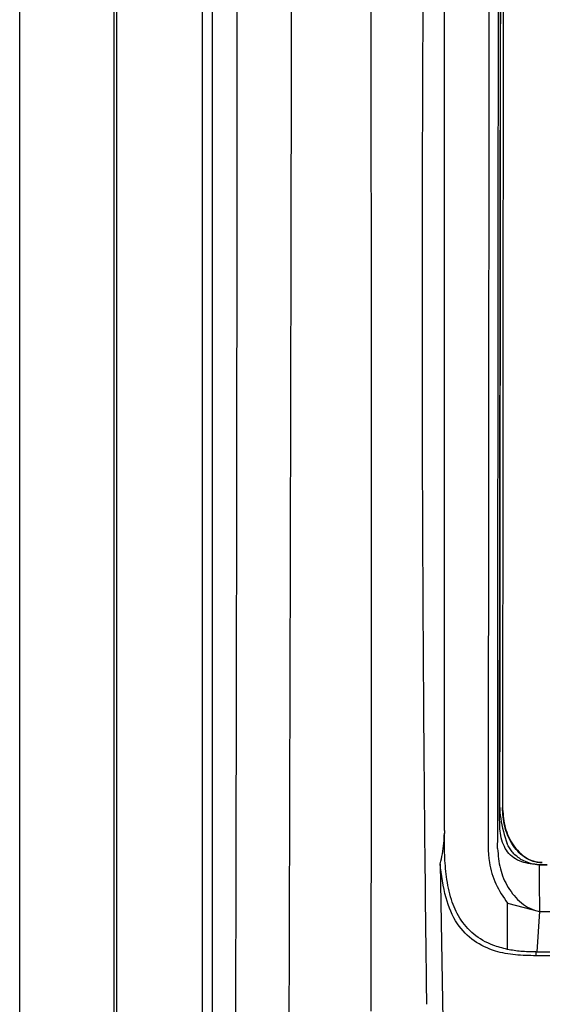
# Model space of a CAD drawing. Header units: millimetres. Extents: x -0.201 to 0.721, y -0.195 to 0.483.
# Tile 65 of 188: x 0.027 to 0.055, y 0.16 to 0.212. Entities that reach past the tile are written whole.
import ezdxf

# ---------------------------------------------------------------- set-up
doc = ezdxf.new("R2010")
doc.units = ezdxf.units.MM

msp = doc.modelspace()

# ---------------------------------------------------------------- linework, layer by layer
at = {"color": 7, "linetype": 'Continuous', "lineweight": 25}
for p, q in [((0.027287, 0.04335), (0.027287, 0.27535)), ((0.032242, 0.043306), (0.032242, 0.275393)), ((0.04957, 0.169317), (0.04957, 0.247202)), ((0.052463, 0.171327), (0.052533, 0.247206)), ((0.052683, 0.247187), (0.052613, 0.17057)), ((0.032373, 0.236705), (0.032373, 0.081995)), ((0.036883, 0.082275), (0.036883, 0.236425)), ((0.037383, 0.236425), (0.037383, 0.082275)), ((0.052462, 0.169999), (0.052463, 0.171327)), ((0.04957, 0.169317), (0.04957, 0.169176)), ((0.049342, 0.167585), (0.049476, 0.159377)), ((0.054536, 0.167525), (0.054536, 0.167531)), ((0.054962, 0.167525), (0.054536, 0.167531)), ((0.052875, 0.163085), (0.052875, 0.165514)), ((0.052875, 0.165514), (0.05455, 0.165081)), ((0.05455, 0.16508), (0.054412, 0.162955)), ((0.054368, 0.162955), (0.054368, 0.162755)), ((0.054368, 0.162955), (0.054412, 0.162954)), ((0.1612, 0.162755), (0.054368, 0.162755)), ((0.054412, 0.162955), (0.161156, 0.162955))]:
    msp.add_line(p, q, dxfattribs=at)
at = {"color": 7, "linetype": 'Continuous', "lineweight": 25, "flags": 128}
msp.add_lwpolyline([(0.05455, 0.16508), (0.066909, 0.16508), (0.079269, 0.16508), (0.085448, 0.16508), (0.091628, 0.16508), (0.107784, 0.16508)], dxfattribs=at)
at = {"color": 7, "linetype": 'Continuous', "lineweight": 25}
for points, knots in [([(0.045729, 0.159849), (0.045732, 0.164474), (0.045737, 0.173725), (0.045739, 0.192237), (0.045729, 0.214084), (0.045697, 0.239259), (0.045667, 0.255161), (0.045652, 0.263114)], [0, 0, 0, 0, 0.134374, 0.268766, 0.537671, 0.76879, 1, 1, 1, 1]), ([(0.048642, 0.160207), (0.048635, 0.160815), (0.048538, 0.168575), (0.048414, 0.183494), (0.048397, 0.204974), (0.04853, 0.226464), (0.048759, 0.240786), (0.048874, 0.247948)], [0, 0, 0, 0, 0.020765, 0.265381, 0.510072, 0.754995, 1, 1, 1, 1]), ([(0.051932, 0.247132), (0.051931, 0.245658), (0.051929, 0.242844), (0.051925, 0.238619), (0.051919, 0.232536), (0.051909, 0.221823), (0.051894, 0.205277), (0.05188, 0.190453), (0.051871, 0.17999), (0.051867, 0.176106), (0.051866, 0.173163), (0.05186, 0.171229), (0.05187, 0.169391), (0.051834, 0.167817), (0.052214, 0.166489), (0.052655, 0.165839), (0.052875, 0.165514)], [0, 0, 0, 0, 0.054086, 0.103202, 0.154954, 0.277119, 0.495974, 0.761378, 0.820314, 0.87946, 0.903706, 0.928201, 0.950312, 0.971169, 0.985588, 1, 1, 1, 1]), ([(0.05236, 0.168381), (0.052366, 0.174954), (0.052378, 0.188097), (0.052397, 0.208606), (0.052413, 0.225779), (0.052424, 0.237805), (0.052429, 0.243098), (0.052431, 0.245427), (0.052432, 0.246548), (0.052432, 0.247041), (0.052433, 0.247258)], [0, 0, 0, 0, 0.24996, 0.499844, 0.779799, 0.903083, 0.957352, 0.981234, 0.991743, 1, 1, 1, 1]), ([(0.052533, 0.247259), (0.052531, 0.245992), (0.052528, 0.242133), (0.05252, 0.233092), (0.05251, 0.222723), (0.052498, 0.209759), (0.052489, 0.199387), (0.052479, 0.189014), (0.052472, 0.181552), (0.052467, 0.175214), (0.052463, 0.171469), (0.052462, 0.169999)], [0, 0, 0, 0, 0.04924, 0.149909, 0.351248, 0.451917, 0.653257, 0.753925, 0.854593, 0.942928, 1, 1, 1, 1]), ([(0.041095, 0.081006), (0.041112, 0.084159), (0.041146, 0.090535), (0.041195, 0.100205), (0.041241, 0.109998), (0.041283, 0.119848), (0.041323, 0.129739), (0.04136, 0.139666), (0.041395, 0.149627), (0.041427, 0.159626), (0.041461, 0.171923), (0.0415, 0.186537), (0.041535, 0.203496), (0.041562, 0.220516), (0.041572, 0.231882), (0.041577, 0.237568)], [0, 0, 0, 0, 0.062201, 0.125786, 0.189397, 0.253085, 0.316799, 0.380384, 0.443994, 0.507681, 0.571395, 0.67824, 0.785206, 0.892541, 1, 1, 1, 1]), ([(0.038331, 0.082899), (0.038348, 0.086016), (0.03838, 0.092357), (0.038426, 0.101994), (0.038469, 0.111793), (0.038508, 0.121648), (0.038543, 0.131545), (0.038576, 0.141478), (0.038604, 0.151444), (0.038629, 0.161449), (0.038655, 0.173433), (0.038679, 0.187413), (0.038696, 0.203408), (0.038706, 0.219456), (0.038704, 0.230172), (0.038703, 0.235533)], [0, 0, 0, 0, 0.06304, 0.128265, 0.193518, 0.258852, 0.324213, 0.389439, 0.454692, 0.520026, 0.585387, 0.688769, 0.79226, 0.896075, 1, 1, 1, 1]), ([(0.052463, 0.171327), (0.052457, 0.170865), (0.052445, 0.169941), (0.052723, 0.16906), (0.052861, 0.16862)], [0, 0, 0, 0, 0.501091, 1, 1, 1, 1]), ([(0.052613, 0.17057), (0.052635, 0.17024), (0.052679, 0.169582), (0.053057, 0.168653), (0.053611, 0.168019), (0.054205, 0.167704), (0.054536, 0.167673), (0.054702, 0.167657)], [0, 0, 0, 0, 0.249988, 0.499472, 0.749102, 0.874721, 1, 1, 1, 1]), ([(0.054702, 0.167625), (0.054536, 0.167641), (0.054205, 0.167673), (0.053764, 0.167908), (0.053389, 0.168236), (0.052999, 0.16877), (0.052678, 0.169551), (0.052634, 0.170209), (0.052613, 0.170538)], [0, 0, 0, 0, 0.125101, 0.25054, 0.371626, 0.50124, 0.750369, 1, 1, 1, 1]), ([(0.054536, 0.167531), (0.054224, 0.167558), (0.053749, 0.1676), (0.053199, 0.16787), (0.052866, 0.168186), (0.052641, 0.168595), (0.05247, 0.169203), (0.052465, 0.169684), (0.052462, 0.169999)], [0, 0, 0, 0, 0.249201, 0.378934, 0.499185, 0.617259, 0.749371, 1, 1, 1, 1]), ([(0.049342, 0.167585), (0.049385, 0.167751), (0.049472, 0.168089), (0.049542, 0.168636), (0.049558, 0.169007), (0.049566, 0.169177)], [0, 0, 0, 0, 0.3418292, 0.6977053, 1, 1, 1, 1]), ([(0.052875, 0.163085), (0.052617, 0.163152), (0.051986, 0.163317), (0.051074, 0.163832), (0.050329, 0.164687), (0.049883, 0.165743), (0.049653, 0.166867), (0.04957, 0.168035), (0.04957, 0.168795), (0.04957, 0.169175)], [0, 0, 0, 0, 0.1044465, 0.2560085, 0.4025449, 0.54108, 0.7019535, 0.8507682, 1, 1, 1, 1]), ([(0.053556, 0.167822), (0.053398, 0.167941), (0.053109, 0.168158), (0.052938, 0.168477), (0.052861, 0.168621)], [0, 0, 0, 0, 0.547079, 1, 1, 1, 1]), ([(0.05236, 0.168381), (0.052388, 0.168024), (0.052444, 0.167309), (0.052874, 0.166312), (0.053447, 0.165619), (0.054039, 0.16522), (0.05438, 0.165127), (0.05455, 0.16508)], [0, 0, 0, 0, 0.249397, 0.499061, 0.748323, 0.874649, 1, 1, 1, 1]), ([(0.054368, 0.162755), (0.054009, 0.16276), (0.053292, 0.162771), (0.052175, 0.162971), (0.05108, 0.163477), (0.050136, 0.164451), (0.049551, 0.165885), (0.049416, 0.166982), (0.049342, 0.167585)], [0, 0, 0, 0, 0.135544, 0.270408, 0.426264, 0.583043, 0.770792, 1, 1, 1, 1]), ([(0.053556, 0.167822), (0.053777, 0.167722), (0.054224, 0.16752), (0.054715, 0.167523), (0.054963, 0.167525)], [0, 0, 0, 0, 0.493834, 1, 1, 1, 1]), ([(0.054536, 0.167525), (0.054537, 0.167332), (0.05454, 0.166945), (0.054543, 0.166367), (0.054546, 0.165841), (0.054548, 0.165501), (0.054548, 0.165349), (0.054548, 0.165335), (0.054549, 0.16532), (0.054549, 0.165293), (0.054549, 0.165212), (0.05455, 0.165139), (0.05455, 0.165081)], [0, 0, 0, 0, 0.237436, 0.473987, 0.709299, 0.882918, 0.891973, 0.895731, 0.900525, 0.910039, 0.928774, 1, 1, 1, 1]), ([(0.054368, 0.162955), (0.054104, 0.162957), (0.053603, 0.162961), (0.053109, 0.163045), (0.052875, 0.163085)], [0, 0, 0, 0, 0.525809, 1, 1, 1, 1])]:
    msp.add_open_spline(points, degree=3, knots=knots, dxfattribs=at)

doc.saveas('drawing.dxf')
